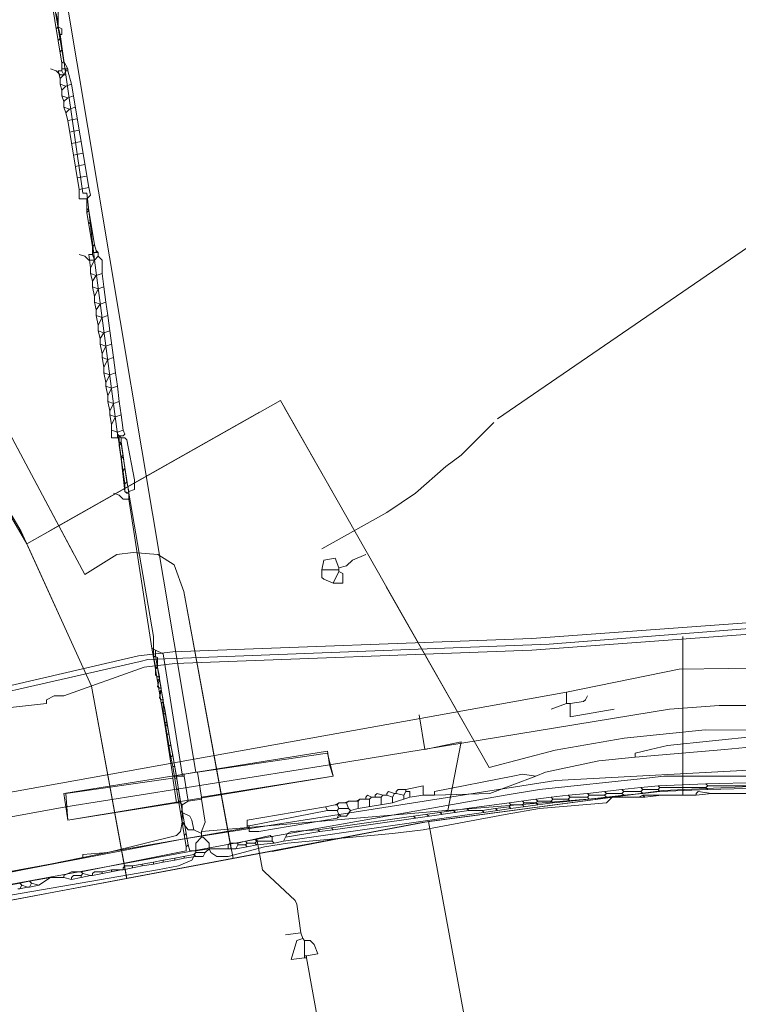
# Model space of a CAD drawing. Header units: metres. Extents: x 92810 to 93633, y 464687 to 465459.
# Tile 104 of 256: x 92838 to 92865, y 465049 to 465086. Entities that reach past the tile are written whole.
import ezdxf

# ---------------------------------------------------------------- set-up
doc = ezdxf.new("R2010")
doc.units = ezdxf.units.M
for name, color, linetype, lineweight, transparency in [('B-OI-KL-DATA_KPN-G', 90, 'SI_B_DATA_KPN', 18, 0.4), ('B-OI-KL-DATA_LIANDER-G', 90, 'SI_B_DATA_LIANDER', 18, 0.4), ('B-OI-KL-DATA_ZIGGO BV-G', 90, 'SI_B_DATA_ZIGGO', 18, 0.4), ('B-OI-KL-ET_HS_LIANDER-G', 10, 'SI_B_ET_HS_LIANDON', 18, 0.4), ('B-OI-KL-ET_LS_LIANDER-G', 190, 'SI_B_ET_LS_LIANDER', 18, 0.4), ('B-OI-KL-ET_MS_LIANDER-G', 130, 'SI_B_ET_MS_LIANDER', 18, 0.4), ('B-OI-KL-GAS_HD_LIANDER-G', 30, 'SI_B_GAS_HD_LIANDER', 18, 0.4), ('B-OI-KL-GAS_LD_LIANDER-G', 30, 'SI_B_GAS_LD_LIANDER', 18, 0.4), ('B-WE-KL-WATER-G', 170, 'KL-WATER-N', 18, 0.4)]:
    doc.layers.add(name, color=color, linetype=linetype, lineweight=lineweight, transparency=transparency)
doc.styles.get("Standard").update_dxf_attribs({"font": 'isocp.shx'})
doc.linetypes.add('KL-WATER-N', pattern='A,7,-0.5,[168,NLCS.SHX,S=0.75,R=0,X=0.75,Y=0],-2', length=9.5)
doc.linetypes.add('SI_B_DATA_KPN', pattern='A,5,-2,["KPN",Standard,S=1.5,R=0,X=-0.51,Y=-0.75],-8', length=15)
doc.linetypes.add('SI_B_DATA_LIANDER', pattern='A,5,-2,["LI-DATA",Standard,S=1.5,R=0,X=-0.51,Y=-0.75],-11', length=18)
doc.linetypes.add('SI_B_DATA_ZIGGO', pattern='A,5,-2,["ZIGGO",Standard,S=1.5,R=0,X=-0.51,Y=-0.75],-9', length=16)
doc.linetypes.add('SI_B_ET_HS_LIANDON', pattern='A,5,-2,["LI-HS",Standard,S=1.5,R=0,X=-0.51,Y=-0.75],-10', length=17)
doc.linetypes.add('SI_B_ET_LS_LIANDER', pattern='A,5,-2,["LI-LS",Standard,S=1.5,R=0,X=-0.51,Y=-0.75],-10', length=17)
doc.linetypes.add('SI_B_ET_MS_LIANDER', pattern='A,5,-2,["LI-MS",Standard,S=1.5,R=0,X=-0.51,Y=-0.75],-10', length=17)
doc.linetypes.add('SI_B_GAS_HD_LIANDER', pattern='A,5,-2,["LI-G-HD",Standard,S=1.5,R=0,X=-0.51,Y=-0.75],-11', length=18)
doc.linetypes.add('SI_B_GAS_LD_LIANDER', pattern='A,5,-2,["LI-G-LD",Standard,S=1.5,R=0,X=-0.51,Y=-0.75],-11', length=18)

msp = doc.modelspace()

# ---------------------------------------------------------------- linework, layer by layer
at = {"layer": 'B-OI-KL-DATA_KPN-G'}
for p, q in [((92852.036, 465056.75), (92850.75, 465056.536)), ((92852.679, 465056.964), (92852.036, 465056.75)), ((92846.607, 465056.107), (92846.607, 465055.821))]:
    msp.add_line(p, q, dxfattribs=at)
at = {"layer": 'B-OI-KL-DATA_KPN-G', "flags": 128}
for points in [[(92869.179, 465058.964), (92865.679, 465059.25), (92862.321, 465058.893), (92861.679, 465058.75), (92861.107, 465058.607), (92861.107, 465058.464)], [(92869.179, 465058.964), (92869.107, 465058.821), (92865.25, 465058.821), (92864.464, 465058.75), (92861.107, 465058.464)], [(92861.107, 465058.464), (92859.75, 465058.321), (92857.75, 465057.893), (92857.393, 465057.75)], [(92857.393, 465057.75), (92856.893, 465057.821), (92856.536, 465057.75), (92853.607, 465057.179), (92853.607, 465057.036)], [(92857.393, 465057.75), (92855.679, 465057.107), (92853.607, 465057.036)], [(92851.679, 465057.036), (92851.464, 465057.107), (92851.393, 465057.036), (92851.393, 465056.964)], [(92852.107, 465057.107), (92851.893, 465057.179), (92851.821, 465057.107), (92851.821, 465057.036)], [(92852.107, 465057.107), (92852.036, 465056.964)], [(92852.107, 465057.107), (92852.179, 465057.107)], [(92852.536, 465057.25), (92852.25, 465057.25), (92852.179, 465057.179), (92852.179, 465057.107)], [(92852.179, 465057.107), (92852.464, 465057.036)], [(92852.536, 465057.179), (92852.464, 465057.036)], [(92852.536, 465057.25), (92853.179, 465057.393), (92853.179, 465057.036)], [(92852.536, 465057.25), (92852.536, 465057.179)], [(92852.536, 465057.179), (92852.679, 465057.179), (92852.679, 465056.964)], [(92849.893, 465056.679), (92849.536, 465056.607)], [(92850.036, 465056.75), (92849.893, 465056.679)], [(92849.893, 465056.679), (92849.964, 465056.679)], [(92850.036, 465056.75), (92849.964, 465056.679)], [(92849.964, 465056.679), (92850.036, 465056.536)], [(92850.036, 465056.75), (92850.321, 465056.75)], [(92850.393, 465056.821), (92850.25, 465056.75)], [(92850.393, 465056.821), (92850.321, 465056.75)], [(92850.321, 465056.75), (92850.393, 465056.536)], [(92850.393, 465056.821), (92850.75, 465056.821)], [(92850.821, 465056.893), (92850.679, 465056.821)], [(92850.821, 465056.893), (92850.75, 465056.821)], [(92850.75, 465056.821), (92850.75, 465056.536)], [(92850.821, 465056.893), (92851.179, 465056.893)], [(92851.25, 465056.964), (92851.107, 465057.036), (92851.036, 465056.964), (92851.036, 465056.893)], [(92851.25, 465056.964), (92851.179, 465056.893)], [(92851.179, 465056.893), (92851.179, 465056.607)], [(92851.25, 465056.964), (92851.607, 465056.964)], [(92851.679, 465057.036), (92851.607, 465056.964)], [(92851.607, 465056.964), (92851.607, 465056.679)], [(92851.679, 465057.036), (92851.821, 465057.036)], [(92851.821, 465057.036), (92852.036, 465056.964)], [(92852.036, 465056.964), (92852.036, 465056.75)], [(92852.464, 465057.036), (92852.464, 465056.893)], [(92853.179, 465057.036), (92852.679, 465056.964)], [(92853.179, 465057.036), (92853.607, 465057.036)], [(92849.536, 465056.607), (92846.607, 465056.107)], [(92849.607, 465056.464), (92846.679, 465055.893)], [(92849.536, 465056.607), (92849.607, 465056.464)], [(92849.607, 465056.464), (92849.964, 465056.464)], [(92850.036, 465056.536), (92849.964, 465056.464)], [(92849.964, 465056.464), (92850.036, 465056.321)], [(92850.036, 465056.321), (92849.964, 465056.179)], [(92850.036, 465056.536), (92850.393, 465056.536)], [(92850.036, 465056.321), (92850.107, 465056.25)], [(92850.464, 465056.464), (92850.321, 465056.25), (92850.107, 465056.25)], [(92850.393, 465056.536), (92850.464, 465056.464)], [(92850.75, 465056.536), (92850.464, 465056.464)], [(92849.964, 465056.179), (92847.036, 465055.679), (92846.679, 465055.679), (92846.679, 465055.893)], [(92850.107, 465056.25), (92849.964, 465056.179)], [(92846.607, 465055.821), (92841.679, 465054.964), (92836.107, 465053.821), (92832.393, 465053.036)], [(92846.607, 465055.893), (92846.679, 465055.893)], [(92846.607, 465055.821), (92846.679, 465055.821)]]:
    msp.add_lwpolyline(points, dxfattribs=at)
at = {"layer": 'B-OI-KL-DATA_LIANDER-G', "flags": 128}
msp.add_lwpolyline([(92912.75, 465137.964), (92912.607, 465137.964), (92901.536, 465118.75), (92901.393, 465117.964), (92901.464, 465117.464), (92906.75, 465102.536), (92906.893, 465101.536), (92906.893, 465100.821), (92900.679, 465087.25), (92900.679, 465086.464), (92900.607, 465086.321), (92898.536, 465082.036), (92898.393, 465081.893), (92898.107, 465081.679), (92898.036, 465081.536), (92897.893, 465080.679), (92893.393, 465071.679), (92893.393, 465071.036), (92893.321, 465070.893), (92890.107, 465063.893), (92889.821, 465063.393), (92889.464, 465062.893), (92888.75, 465062.679), (92886.321, 465062.679), (92883.679, 465062.821), (92873.536, 465063.393), (92868.179, 465063.464), (92866.964, 465063.393), (92857.893, 465062.679), (92842.893, 465062.107), (92842.607, 465062.036), (92833.179, 465059.893), (92830.964, 465059.536)], dxfattribs=at)
at = {"layer": 'B-OI-KL-DATA_ZIGGO BV-G', "flags": 128}
for points in [[(92827.07, 465085.792), (92838.361, 465066.434), (92847.847, 465071.794)], [(92827.071, 465085.793), (92838.153, 465066.889), (92840.786, 465061.116), (92842.103, 465053.922), (92853.148, 465056.02), (92862.155, 465057.22)], [(92827.318, 465085.372), (92829.519, 465085.936), (92839.56, 465067.111)], [(92831.868, 465081.532), (92840.103, 465066.091)], [(92839.56, 465067.111), (92847.847, 465071.794), (92855.652, 465058.071), (92858.113, 465058.716)], [(92847.989, 465071.545), (92849.966, 465068.064)], [(92839.234, 465066.927), (92847.07, 465071.353)], [(92838.361, 465066.434), (92838.091, 465066.995)], [(92838.361, 465066.434), (92839.56, 465067.111)], [(92839.56, 465067.111), (92840.534, 465065.281), (92841.73, 465066.038), (92842.344, 465066.115), (92843.263, 465066.038), (92843.876, 465065.654)], [(92842.096, 465053.962), (92840.786, 465061.116), (92838.361, 465066.434)], [(92846.063, 465054.734), (92844.238, 465064.65), (92843.876, 465065.654)], [(92854.772, 465059.603), (92851.802, 465064.831)], [(92844.238, 465064.65), (92846, 465055.021)], [(92841.953, 465054.741), (92840.786, 465061.116)], [(92860.691, 465059.172), (92863.727, 465059.477), (92868.201, 465059.457), (92869.834, 465059.352), (92869.753, 465057.664), (92870.86, 465057.885)], [(92858.113, 465058.716), (92860.691, 465059.172)], [(92853.388, 465056.052), (92862.155, 465057.22), (92867, 465057.442)], [(92853.148, 465056.02), (92827.179, 465051.114), (92815.782, 465049.002)], [(92846.077, 465054.67), (92853.388, 465056.052)], [(92847.541, 465054.935), (92853.148, 465056.02)], [(92849.385, 465030.784), (92857.745, 465032.319), (92853.388, 465056.052)], [(92846.077, 465054.67), (92842.103, 465053.922)], [(92846.063, 465054.734), (92846.077, 465054.67)], [(92842.103, 465053.922), (92815.781, 465049.003)], [(92842.103, 465053.922), (92842.096, 465053.962)]]:
    msp.add_lwpolyline(points, dxfattribs=at)
at = {"layer": 'B-OI-KL-ET_HS_LIANDER-G', "flags": 128}
for points in [[(92893.393, 465071.607), (92890.179, 465064.607), (92889.393, 465063.107), (92888.607, 465062.893), (92870.321, 465063.75), (92869.036, 465063.75), (92857.25, 465062.893), (92843.821, 465062.393), (92842.536, 465062.25), (92834.536, 465060.393), (92833.036, 465060.107), (92810.321, 465055.893)], [(92893.607, 465071.536), (92889.821, 465062.893), (92889.464, 465062.536), (92888.179, 465062.393), (92870.179, 465063.321), (92868.964, 465063.321), (92857.25, 465062.464), (92843.893, 465061.964), (92842.75, 465061.821), (92839.75, 465060.75), (92839.393, 465060.75), (92839.107, 465060.607), (92839.107, 465060.464), (92837.179, 465060.25), (92830.964, 465058.821), (92830.107, 465058.679), (92828.464, 465058.464), (92819.964, 465056.75), (92810.679, 465055.393)], [(92849.679, 465058.179), (92862.393, 465060.25), (92864.25, 465060.393), (92868.821, 465060.393), (92872.393, 465060.25), (92878.107, 465059.679), (92879.464, 465059.464), (92888.75, 465057.679), (92890.25, 465057.321), (92896.75, 465055.821), (92898.25, 465055.393), (92902.536, 465053.964)], [(92849.679, 465058.179), (92849.607, 465058.679), (92839.75, 465057.107)], [(92849.679, 465058.179), (92849.821, 465057.75), (92839.893, 465056.107), (92839.75, 465057.107)], [(92849.679, 465058.179), (92839.821, 465056.607)], [(92839.821, 465056.607), (92813.607, 465051.821)]]:
    msp.add_lwpolyline(points, dxfattribs=at)
at = {"layer": 'B-OI-KL-ET_LS_LIANDER-G'}
for p, q in [((92838.964, 465092.036), (92844.679, 465057.893)), ((92839.464, 465086.25), (92839.536, 465085.893)), ((92839.536, 465086.321), (92839.536, 465085.75)), ((92839.536, 465085.75), (92839.679, 465085.679)), ((92839.536, 465085.75), (92839.607, 465085.464)), ((92839.679, 465085.464), (92839.607, 465085.464)), ((92839.607, 465085.464), (92839.821, 465083.964)), ((92839.679, 465085.679), (92839.679, 465085.464)), ((92877.107, 465085.607), (92855.964, 465071.107)), ((92839.464, 465084.107), (92839.25, 465084.179)), ((92839.607, 465083.964), (92839.464, 465084.107)), ((92839.821, 465083.964), (92839.607, 465083.964)), ((92839.821, 465083.964), (92840.464, 465079.536)), ((92840.464, 465079.536), (92840.607, 465079.536)), ((92840.607, 465079.536), (92840.893, 465077.036)), ((92840.536, 465077.179), (92840.321, 465077.25)), ((92840.679, 465077.036), (92840.536, 465077.179)), ((92840.893, 465077.036), (92840.679, 465077.036)), ((92840.893, 465077.036), (92841.75, 465070.536)), ((92855.821, 465070.964), (92854.607, 465069.75)), ((92841.75, 465070.536), (92841.893, 465070.393)), ((92841.75, 465070.536), (92841.821, 465070.179)), ((92841.893, 465070.393), (92842.036, 465070.393)), ((92841.893, 465070.393), (92841.893, 465070.25)), ((92842.036, 465070.393), (92842.107, 465070.321)), ((92842.107, 465070.321), (92842.393, 465068.821)), ((92841.893, 465070.25), (92841.821, 465070.179)), ((92841.821, 465070.179), (92842.036, 465068.679)), ((92841.893, 465070.25), (92842.107, 465068.75)), ((92841.964, 465069.75), (92841.893, 465069.679)), ((92854.607, 465069.75), (92854.036, 465069.321)), ((92842.036, 465069.25), (92841.964, 465069.179)), ((92854.036, 465069.321), (92852.893, 465068.321)), ((92842.393, 465068.821), (92842.393, 465068.464)), ((92842.107, 465068.75), (92842.036, 465068.679)), ((92842.036, 465068.679), (92842.036, 465068.393)), ((92842.107, 465068.75), (92842.179, 465068.393)), ((92842.393, 465068.464), (92842.179, 465068.393)), ((92841.821, 465068.25), (92841.607, 465068.321)), ((92841.964, 465068.107), (92841.821, 465068.25)), ((92842.179, 465068.107), (92841.964, 465068.107)), ((92842.036, 465068.393), (92842.107, 465068.321)), ((92842.107, 465068.321), (92842.179, 465068.321)), ((92842.179, 465068.393), (92842.179, 465068.107)), ((92842.179, 465068.107), (92843.036, 465062.536)), ((92852.893, 465068.321), (92851.821, 465067.607)), ((92851.821, 465067.607), (92849.393, 465066.25)), ((92849.893, 465065.893), (92849.464, 465065.821)), ((92850.036, 465065.536), (92849.893, 465065.893)), ((92851.036, 465066.036), (92850.536, 465065.821)), ((92849.464, 465065.821), (92849.393, 465065.464)), ((92850.321, 465065.607), (92850.036, 465065.536)), ((92850.036, 465065.536), (92850.036, 465065.393)), ((92850.536, 465065.821), (92850.321, 465065.607)), ((92849.393, 465065.464), (92850.036, 465065.464)), ((92849.393, 465065.464), (92849.393, 465065.179)), ((92849.393, 465065.179), (92849.464, 465065.107)), ((92850.036, 465065.393), (92849.821, 465064.964)), ((92850.036, 465065.393), (92850.179, 465065.321)), ((92850.179, 465065.321), (92850.179, 465064.964)), ((92849.464, 465065.107), (92849.821, 465064.964)), ((92850.179, 465064.964), (92849.821, 465064.964)), ((92862.893, 465057.036), (92862.893, 465062.964)), ((92843.036, 465062.536), (92843.179, 465062.464)), ((92843.036, 465062.536), (92843.107, 465062.179)), ((92843.179, 465062.25), (92843.107, 465062.179)), ((92843.179, 465062.464), (92843.464, 465062.321)), ((92843.179, 465062.464), (92843.179, 465062.25)), ((92843.179, 465062.25), (92843.607, 465059.679)), ((92843.464, 465062.321), (92844.179, 465057.821)), ((92843.107, 465062.179), (92843.536, 465059.607)), ((92843.25, 465061.821), (92843.179, 465061.75)), ((92843.321, 465061.393), (92843.25, 465061.321)), ((92843.393, 465060.964), (92843.321, 465060.893)), ((92843.464, 465060.536), (92843.393, 465060.464)), ((92843.536, 465060.107), (92843.464, 465060.036)), ((92853.25, 465058.75), (92853.036, 465060.036)), ((92843.607, 465059.679), (92843.536, 465059.607)), ((92843.607, 465059.679), (92843.964, 465057.75)), ((92843.536, 465059.607), (92843.821, 465057.75)), ((92854.607, 465059.036), (92853.25, 465058.75)), ((92854.107, 465056.464), (92854.607, 465059.036)), ((92844.75, 465057.893), (92849.607, 465058.607)), ((92849.607, 465058.607), (92849.821, 465057.75)), ((92844.179, 465057.821), (92844.25, 465057.821)), ((92844.179, 465057.821), (92844.179, 465057.75)), ((92844.679, 465057.893), (92844.25, 465057.821)), ((92844.25, 465057.821), (92844.25, 465057.75)), ((92844.679, 465057.893), (92844.75, 465057.893)), ((92844.75, 465057.893), (92844.893, 465056.964)), ((92843.821, 465057.679), (92839.821, 465057.107)), ((92843.821, 465057.75), (92844.25, 465057.75)), ((92843.821, 465057.75), (92843.821, 465057.679)), ((92843.821, 465057.679), (92843.964, 465056.75)), ((92843.964, 465057.75), (92844.107, 465056.75)), ((92844.25, 465057.75), (92844.393, 465056.821)), ((92849.821, 465057.75), (92844.893, 465056.964)), ((92839.821, 465057.107), (92839.893, 465056.107)), ((92863.464, 465057.179), (92863.393, 465057.107)), ((92863.393, 465057.107), (92863.393, 465057.036)), ((92863.964, 465057.107), (92863.393, 465057.036)), ((92863.964, 465057.107), (92863.464, 465057.179)), ((92863.964, 465057.107), (92865.393, 465057.107)), ((92839.893, 465056.107), (92843.964, 465056.75)), ((92843.964, 465056.75), (92844.107, 465056.75)), ((92844.107, 465056.75), (92844.179, 465056.679)), ((92844.393, 465056.821), (92844.179, 465056.679)), ((92844.179, 465056.679), (92844.179, 465056.036)), ((92844.893, 465056.893), (92844.393, 465056.821)), ((92844.893, 465056.964), (92844.893, 465056.893)), ((92844.893, 465056.893), (92845.036, 465056.036)), ((92860.25, 465056.964), (92854.107, 465056.464)), ((92860.036, 465056.75), (92857.536, 465056.536)), ((92860.25, 465056.964), (92860.036, 465056.75)), ((92860.25, 465056.964), (92861.464, 465056.964)), ((92861.393, 465057.036), (92861.25, 465056.964)), ((92861.393, 465057.036), (92863.393, 465057.036)), ((92861.393, 465057.036), (92861.464, 465056.964)), ((92862.107, 465057.036), (92861.464, 465056.964)), ((92844.179, 465056.393), (92844.464, 465056.25)), ((92854.036, 465056.464), (92844.893, 465055.679)), ((92856.25, 465056.321), (92853.179, 465055.75)), ((92854.036, 465056.464), (92854.107, 465056.464)), ((92857.536, 465056.536), (92856.25, 465056.321)), ((92844.179, 465056.036), (92844.107, 465055.679)), ((92844.179, 465056.036), (92844.393, 465055.75)), ((92844.464, 465056.25), (92844.536, 465056.107)), ((92844.536, 465056.107), (92844.607, 465055.75)), ((92845.036, 465056.036), (92844.893, 465055.679)), ((92844.107, 465055.679), (92843.964, 465055.536)), ((92844.393, 465055.75), (92844.607, 465055.75)), ((92844.607, 465055.75), (92844.893, 465055.607)), ((92844.893, 465055.679), (92844.893, 465055.464)), ((92852.036, 465055.607), (92848.107, 465055.25)), ((92853.179, 465055.75), (92852.036, 465055.607)), ((92843.964, 465055.536), (92841.393, 465054.893)), ((92844.893, 465055.464), (92844.679, 465055.25)), ((92844.679, 465055.25), (92844.679, 465054.893)), ((92844.964, 465055.464), (92844.893, 465055.464)), ((92845.179, 465055.25), (92844.964, 465055.464)), ((92845.179, 465055.036), (92845.179, 465055.25)), ((92848.107, 465055.25), (92847.25, 465055.107)), ((92841.393, 465054.893), (92840.464, 465054.821)), ((92844.679, 465054.893), (92844.536, 465054.607)), ((92845.25, 465054.893), (92845.179, 465055.036)), ((92845.464, 465054.75), (92845.25, 465054.893)), ((92847.25, 465055.107), (92845.893, 465054.75)), ((92840.464, 465054.679), (92837.321, 465054.107)), ((92840.464, 465054.821), (92840.464, 465054.679)), ((92844.536, 465054.607), (92844.036, 465054.393)), ((92845.893, 465054.75), (92845.464, 465054.75)), ((92843.25, 465054.25), (92837.464, 465053.25)), ((92844.036, 465054.393), (92843.25, 465054.25))]:
    msp.add_line(p, q, dxfattribs=at)
at = {"layer": 'B-OI-KL-ET_MS_LIANDER-G'}
for p, q in [((92838.036, 465094.25), (92839.679, 465084.393)), ((92839.107, 465088.321), (92839.75, 465084.464)), ((92839.679, 465084.393), (92839.679, 465084.107)), ((92840.036, 465083.607), (92840.679, 465079.75)), ((92839.893, 465082.25), (92840.321, 465079.679)), ((92840.607, 465079.321), (92840.607, 465078.821)), ((92840.607, 465078.821), (92840.821, 465077.536)), ((92840.679, 465078.893), (92840.893, 465077.607)), ((92840.821, 465077.536), (92840.821, 465077.25)), ((92841.464, 465074.393), (92841.607, 465073.393)), ((92841.75, 465070.607), (92841.75, 465070.393)), ((92841.821, 465070.464), (92841.821, 465070.107)), ((92843.464, 465060.607), (92843.464, 465060.179)), ((92843.464, 465060.179), (92843.75, 465058.464)), ((92843.536, 465060.179), (92843.75, 465058.893)), ((92843.821, 465058.536), (92844.107, 465056.821)), ((92843.821, 465058.107), (92844.321, 465055.107)), ((92869.607, 465057.607), (92863.75, 465057.464)), ((92860.607, 465057.25), (92859.321, 465057.107)), ((92869.679, 465057.393), (92863.821, 465057.25)), ((92857.393, 465056.893), (92856.393, 465056.75)), ((92857.464, 465056.679), (92856.464, 465056.536)), ((92844.179, 465056.464), (92844.393, 465055.179)), ((92855.964, 465056.464), (92847.964, 465055.321)), ((92854.321, 465056.464), (92852.821, 465056.25)), ((92854.893, 465056.464), (92852.893, 465056.179)), ((92844.607, 465054.821), (92843.893, 465054.679)), ((92841.893, 465054.25), (92840.821, 465054.036)), ((92842.679, 465054.393), (92841.964, 465054.25))]:
    msp.add_line(p, q, dxfattribs=at)
at = {"layer": 'B-OI-KL-ET_MS_LIANDER-G', "flags": 128}
for points in [[(92839.536, 465085.75), (92839.464, 465085.679)], [(92839.607, 465085.321), (92839.536, 465085.25)], [(92839.679, 465084.893), (92839.607, 465084.821)], [(92839.75, 465084.464), (92839.679, 465084.393)], [(92839.75, 465084.464), (92839.893, 465084.179)], [(92839.679, 465084.107), (92839.536, 465084.107), (92839.607, 465083.821)], [(92839.75, 465083.964), (92839.607, 465083.821)], [(92839.679, 465084.179), (92839.893, 465084.179)], [(92839.679, 465084.107), (92839.75, 465083.964)], [(92839.821, 465084.107), (92839.75, 465083.964)], [(92839.821, 465084.179), (92839.821, 465084.107)], [(92839.821, 465084.107), (92839.893, 465084.107)], [(92839.893, 465084.179), (92839.893, 465084.107)], [(92839.893, 465084.107), (92840.036, 465083.607)], [(92839.607, 465083.821), (92839.607, 465083.607)], [(92839.607, 465083.607), (92839.821, 465083.536)], [(92839.607, 465083.607), (92839.679, 465083.393)], [(92839.821, 465083.536), (92839.679, 465083.393)], [(92840.036, 465083.607), (92839.821, 465083.536)], [(92839.679, 465083.393), (92839.679, 465083.179)], [(92839.679, 465083.179), (92839.893, 465083.107)], [(92839.679, 465083.179), (92839.75, 465082.964)], [(92840.107, 465083.179), (92839.893, 465083.107)], [(92839.893, 465083.107), (92839.75, 465082.964)], [(92839.75, 465082.964), (92839.75, 465082.75)], [(92839.75, 465082.75), (92839.964, 465082.679)], [(92839.75, 465082.75), (92839.821, 465082.536)], [(92839.964, 465082.679), (92839.821, 465082.536)], [(92839.821, 465082.536), (92839.893, 465082.25)], [(92840.179, 465082.75), (92839.964, 465082.679)], [(92840.25, 465082.321), (92839.893, 465082.25)], [(92840.321, 465081.893), (92839.964, 465081.821)], [(92840.393, 465081.464), (92840.036, 465081.393)], [(92840.464, 465081.036), (92840.107, 465080.964)], [(92840.536, 465080.607), (92840.179, 465080.536)], [(92840.607, 465080.179), (92840.25, 465080.107)], [(92840.679, 465079.75), (92840.321, 465079.679)], [(92840.321, 465079.679), (92840.321, 465079.321), (92840.607, 465079.321)], [(92840.679, 465079.75), (92840.75, 465079.464), (92840.607, 465079.321)], [(92840.607, 465078.964), (92840.679, 465078.893)], [(92840.679, 465078.893), (92840.607, 465078.821)], [(92840.75, 465078.464), (92840.679, 465078.393)], [(92840.821, 465078.036), (92840.75, 465077.964)], [(92840.893, 465077.607), (92840.821, 465077.536)], [(92840.821, 465077.321), (92841.036, 465077.321)], [(92840.893, 465077.607), (92840.964, 465077.393)], [(92840.964, 465077.393), (92840.964, 465077.321)], [(92840.964, 465077.393), (92841.036, 465077.321)], [(92841.036, 465077.321), (92841.036, 465077.179)], [(92840.821, 465077.25), (92840.679, 465077.25), (92840.75, 465076.75)], [(92840.893, 465077.036), (92840.75, 465076.75)], [(92840.821, 465077.25), (92840.893, 465077.036)], [(92841.036, 465077.179), (92840.893, 465077.036)], [(92841.036, 465077.179), (92841.179, 465077.036), (92841.179, 465076.536)], [(92840.75, 465076.75), (92840.75, 465076.536)], [(92840.75, 465076.536), (92840.964, 465076.464)], [(92840.75, 465076.536), (92840.821, 465076.25)], [(92840.964, 465076.464), (92840.821, 465076.25)], [(92840.821, 465076.25), (92840.821, 465076.036)], [(92841.179, 465076.536), (92840.964, 465076.464)], [(92841.179, 465076.536), (92841.25, 465076.036)], [(92840.821, 465076.036), (92841.036, 465075.964)], [(92840.821, 465076.036), (92840.893, 465075.679)], [(92841.036, 465075.964), (92840.893, 465075.679)], [(92841.25, 465076.036), (92841.036, 465075.964)], [(92841.25, 465076.036), (92841.321, 465075.464)], [(92840.893, 465075.679), (92840.893, 465075.464)], [(92840.893, 465075.464), (92841.107, 465075.393)], [(92840.893, 465075.464), (92840.964, 465075.179)], [(92841.321, 465075.464), (92841.107, 465075.393)], [(92841.321, 465075.464), (92841.393, 465074.964)], [(92841.107, 465075.393), (92840.964, 465075.179)], [(92840.964, 465075.179), (92840.964, 465074.964)], [(92840.964, 465074.964), (92841.179, 465074.893)], [(92840.964, 465074.964), (92841.036, 465074.607)], [(92841.179, 465074.893), (92841.036, 465074.607)], [(92841.393, 465074.964), (92841.179, 465074.893)], [(92841.393, 465074.964), (92841.464, 465074.393)], [(92841.036, 465074.607), (92841.036, 465074.393)], [(92841.036, 465074.393), (92841.25, 465074.321)], [(92841.036, 465074.393), (92841.107, 465074.107)], [(92841.464, 465074.393), (92841.25, 465074.321)], [(92841.25, 465074.321), (92841.107, 465074.107)], [(92841.107, 465074.107), (92841.107, 465073.893)], [(92841.107, 465073.893), (92841.321, 465073.821)], [(92841.107, 465073.893), (92841.179, 465073.536)], [(92841.321, 465073.821), (92841.179, 465073.536)], [(92841.536, 465073.893), (92841.321, 465073.821)], [(92841.179, 465073.536), (92841.179, 465073.393)], [(92841.179, 465073.393), (92841.393, 465073.321)], [(92841.179, 465073.393), (92841.25, 465073.036)], [(92841.393, 465073.321), (92841.25, 465073.036)], [(92841.607, 465073.393), (92841.393, 465073.321)], [(92841.607, 465073.393), (92841.679, 465072.821)], [(92841.25, 465073.036), (92841.25, 465072.821)], [(92841.25, 465072.821), (92841.464, 465072.75)], [(92841.25, 465072.821), (92841.321, 465072.464)], [(92841.464, 465072.75), (92841.321, 465072.464)], [(92841.679, 465072.821), (92841.464, 465072.75)], [(92841.679, 465072.821), (92841.75, 465072.321)], [(92841.321, 465072.464), (92841.321, 465072.321)], [(92841.321, 465072.321), (92841.536, 465072.25)], [(92841.321, 465072.321), (92841.393, 465071.964)], [(92841.536, 465072.25), (92841.393, 465071.964)], [(92841.75, 465072.321), (92841.536, 465072.25)], [(92841.75, 465072.321), (92841.821, 465071.75)], [(92841.393, 465071.964), (92841.393, 465071.75)], [(92841.393, 465071.75), (92841.607, 465071.679)], [(92841.393, 465071.75), (92841.464, 465071.393)], [(92841.607, 465071.679), (92841.464, 465071.393)], [(92841.464, 465071.393), (92841.464, 465071.25)], [(92841.821, 465071.75), (92841.607, 465071.679)], [(92841.821, 465071.75), (92841.893, 465071.25)], [(92841.464, 465071.25), (92841.679, 465071.179)], [(92841.464, 465071.25), (92841.536, 465070.893)], [(92841.679, 465071.179), (92841.536, 465070.893)], [(92841.893, 465071.25), (92841.679, 465071.179)], [(92841.893, 465071.25), (92841.964, 465070.679)], [(92841.536, 465070.893), (92841.536, 465070.393), (92841.821, 465070.393)], [(92841.536, 465070.679), (92841.75, 465070.607)], [(92841.964, 465070.679), (92841.75, 465070.607)], [(92841.964, 465070.679), (92842.036, 465070.536), (92841.964, 465070.464)], [(92841.75, 465070.464), (92841.964, 465070.464)], [(92841.821, 465070.25), (92841.893, 465070.179)], [(92841.893, 465070.179), (92841.821, 465070.107)], [(92841.821, 465070.107), (92841.893, 465069.607)], [(92841.893, 465070.179), (92841.964, 465069.679)], [(92841.964, 465069.679), (92841.893, 465069.607)], [(92841.893, 465069.607), (92842.036, 465068.393), (92842.179, 465068.321)], [(92841.964, 465069.679), (92842.179, 465068.321)], [(92842.179, 465068.321), (92843.107, 465062.964), (92843.107, 465062.25)], [(92843.107, 465062.25), (92843.25, 465062.179), (92843.25, 465061.821)], [(92843.107, 465062.25), (92843.179, 465061.821)], [(92843.179, 465061.821), (92843.25, 465061.821)], [(92843.179, 465061.821), (92843.179, 465061.536), (92843.25, 465061.464), (92843.321, 465061.464)], [(92843.25, 465061.821), (92843.321, 465061.464)], [(92843.321, 465061.464), (92843.321, 465061.393)], [(92843.321, 465061.393), (92843.25, 465061.107), (92843.321, 465061.036), (92843.393, 465061.036)], [(92843.321, 465061.393), (92843.393, 465061.036)], [(92843.393, 465060.964), (92843.321, 465060.679), (92843.393, 465060.607), (92843.464, 465060.607)], [(92843.393, 465061.036), (92843.393, 465060.964)], [(92843.393, 465060.964), (92843.464, 465060.607)], [(92843.464, 465060.536), (92843.536, 465060.179)], [(92843.464, 465060.179), (92843.536, 465060.179)], [(92843.536, 465059.75), (92843.607, 465059.75)], [(92843.607, 465059.321), (92843.679, 465059.321)], [(92843.679, 465058.893), (92843.75, 465058.893)], [(92843.75, 465058.893), (92843.821, 465058.536)], [(92843.821, 465058.536), (92843.75, 465058.464)], [(92843.75, 465058.464), (92843.821, 465058.107)], [(92843.821, 465058.107), (92843.893, 465058.107)], [(92843.893, 465057.679), (92843.964, 465057.679)], [(92863.75, 465057.464), (92861.964, 465057.393)], [(92863.75, 465057.464), (92863.821, 465057.393)], [(92843.964, 465057.25), (92844.036, 465057.25)], [(92859.321, 465057.107), (92858.607, 465057.036)], [(92859.321, 465057.107), (92859.393, 465057.036)], [(92859.964, 465057.179), (92860.036, 465057.107)], [(92860.036, 465057.107), (92859.964, 465057.036)], [(92860.036, 465057.107), (92860.607, 465057.107)], [(92861.321, 465057.321), (92860.607, 465057.25)], [(92860.607, 465057.25), (92860.679, 465057.179)], [(92860.679, 465057.179), (92860.607, 465057.107)], [(92860.607, 465057.107), (92860.679, 465057.036)], [(92860.679, 465057.179), (92861.321, 465057.179)], [(92861.393, 465057.107), (92860.679, 465057.036)], [(92861.964, 465057.393), (92861.321, 465057.321)], [(92861.321, 465057.321), (92861.393, 465057.25)], [(92861.393, 465057.25), (92861.321, 465057.179)], [(92861.321, 465057.179), (92861.393, 465057.107)], [(92861.393, 465057.25), (92861.964, 465057.25)], [(92862.036, 465057.179), (92861.393, 465057.107)], [(92861.964, 465057.393), (92862.036, 465057.321)], [(92862.036, 465057.321), (92861.964, 465057.25)], [(92861.964, 465057.25), (92862.036, 465057.179)], [(92862.036, 465057.321), (92863.75, 465057.321)], [(92863.821, 465057.25), (92862.036, 465057.179)], [(92863.821, 465057.393), (92863.75, 465057.321)], [(92863.75, 465057.321), (92863.821, 465057.25)], [(92863.821, 465057.393), (92866.679, 465057.393)], [(92844.036, 465056.821), (92844.107, 465056.821)], [(92844.107, 465056.821), (92844.179, 465056.464)], [(92856.393, 465056.75), (92854.821, 465056.536)], [(92856.393, 465056.75), (92856.464, 465056.679)], [(92856.464, 465056.679), (92856.393, 465056.607)], [(92856.464, 465056.679), (92856.893, 465056.679)], [(92856.893, 465056.821), (92856.964, 465056.75)], [(92856.964, 465056.75), (92856.893, 465056.679)], [(92856.893, 465056.679), (92856.964, 465056.607)], [(92856.964, 465056.75), (92857.393, 465056.75)], [(92857.964, 465056.964), (92857.393, 465056.893)], [(92857.393, 465056.893), (92857.464, 465056.821)], [(92857.464, 465056.821), (92857.393, 465056.75)], [(92857.393, 465056.75), (92857.464, 465056.679)], [(92857.464, 465056.821), (92857.964, 465056.821)], [(92858.036, 465056.75), (92857.464, 465056.679)], [(92858.607, 465057.036), (92857.964, 465056.964)], [(92857.964, 465056.964), (92858.036, 465056.893)], [(92858.036, 465056.893), (92857.964, 465056.821)], [(92857.964, 465056.821), (92858.036, 465056.75)], [(92858.036, 465056.893), (92858.607, 465056.893)], [(92858.679, 465056.821), (92858.036, 465056.75)], [(92858.607, 465057.036), (92858.679, 465056.964)], [(92858.679, 465056.964), (92858.607, 465056.893)], [(92858.607, 465056.893), (92858.679, 465056.821)], [(92858.679, 465056.964), (92859.321, 465056.964)], [(92859.393, 465056.893), (92858.679, 465056.821)], [(92859.393, 465057.036), (92859.321, 465056.964)], [(92859.321, 465056.964), (92859.393, 465056.893)], [(92859.393, 465057.036), (92859.964, 465057.036)], [(92860.036, 465056.964), (92859.393, 465056.893)], [(92859.964, 465057.036), (92860.036, 465056.964)], [(92860.679, 465057.036), (92860.036, 465056.964)], [(92844.179, 465056.464), (92844.107, 465056.393)], [(92853.321, 465056.321), (92853.393, 465056.25)], [(92853.821, 465056.393), (92853.893, 465056.321)], [(92854.821, 465056.536), (92854.321, 465056.464)], [(92854.321, 465056.464), (92854.393, 465056.393)], [(92854.821, 465056.536), (92854.893, 465056.464)], [(92854.893, 465056.464), (92855.393, 465056.464)], [(92855.893, 465056.536), (92855.393, 465056.464)], [(92855.393, 465056.464), (92855.464, 465056.393)], [(92856.393, 465056.607), (92855.893, 465056.536)], [(92855.893, 465056.536), (92855.964, 465056.464)], [(92856.464, 465056.536), (92855.964, 465056.464)], [(92856.393, 465056.607), (92856.464, 465056.536)], [(92844.25, 465056.036), (92844.179, 465055.964)], [(92852.821, 465056.25), (92849.75, 465055.821)], [(92852.893, 465056.179), (92849.821, 465055.75)], [(92852.821, 465056.25), (92852.893, 465056.179)], [(92844.321, 465055.607), (92844.25, 465055.536)], [(92849.25, 465055.75), (92848.25, 465055.679), (92848.107, 465055.607), (92848.036, 465055.464)], [(92849.321, 465055.679), (92848.036, 465055.464)], [(92849.75, 465055.821), (92849.25, 465055.75)], [(92849.25, 465055.75), (92849.321, 465055.679)], [(92849.821, 465055.75), (92849.321, 465055.679)], [(92849.75, 465055.821), (92849.821, 465055.75)], [(92846.25, 465055.25), (92845.964, 465055.25), (92845.893, 465055.179), (92845.893, 465055.036)], [(92846.536, 465055.321), (92846.25, 465055.25)], [(92846.25, 465055.25), (92846.25, 465055.179)], [(92846.893, 465055.393), (92846.536, 465055.321)], [(92846.536, 465055.321), (92846.607, 465055.25)], [(92846.607, 465055.25), (92846.536, 465055.179)], [(92846.607, 465055.25), (92846.893, 465055.25)], [(92846.893, 465055.393), (92847.464, 465055.536), (92847.536, 465055.464), (92847.536, 465055.321)], [(92846.893, 465055.393), (92846.964, 465055.321)], [(92846.964, 465055.321), (92846.893, 465055.25)], [(92846.893, 465055.25), (92846.964, 465055.179)], [(92846.964, 465055.321), (92847.536, 465055.321)], [(92847.607, 465055.25), (92846.964, 465055.179)], [(92847.536, 465055.321), (92847.607, 465055.25)], [(92847.964, 465055.321), (92847.607, 465055.25)], [(92848.036, 465055.464), (92847.964, 465055.321)], [(92844.321, 465055.107), (92844.321, 465054.964), (92840.393, 465054.179)], [(92844.393, 465055.179), (92844.321, 465055.107)], [(92844.393, 465055.179), (92844.464, 465054.964), (92844.679, 465054.964)], [(92844.679, 465054.893), (92844.607, 465054.821)], [(92845.179, 465055.036), (92844.679, 465054.964)], [(92844.679, 465054.964), (92844.679, 465054.893)], [(92844.679, 465054.893), (92845.036, 465054.893)], [(92845.036, 465054.893), (92844.964, 465054.75), (92844.679, 465054.75)], [(92845.179, 465055.036), (92845.036, 465054.893)], [(92845.179, 465055.036), (92846.179, 465055.036)], [(92846.25, 465055.179), (92846.179, 465055.036)], [(92846.607, 465055.107), (92846.179, 465055.036)], [(92846.25, 465055.179), (92846.536, 465055.179)], [(92846.536, 465055.179), (92846.607, 465055.107)], [(92846.964, 465055.179), (92846.607, 465055.107)], [(92842.679, 465054.464), (92842.321, 465054.393)], [(92843.107, 465054.536), (92842.679, 465054.464)], [(92842.679, 465054.464), (92842.679, 465054.393)], [(92843.107, 465054.464), (92842.679, 465054.393)], [(92843.464, 465054.607), (92843.107, 465054.536)], [(92843.107, 465054.536), (92843.107, 465054.464)], [(92843.464, 465054.536), (92843.107, 465054.464)], [(92843.893, 465054.679), (92843.464, 465054.607)], [(92843.464, 465054.607), (92843.464, 465054.536)], [(92843.893, 465054.607), (92843.464, 465054.536)], [(92843.893, 465054.679), (92843.893, 465054.607)], [(92844.25, 465054.679), (92843.893, 465054.607)], [(92844.25, 465054.75), (92844.25, 465054.679)], [(92844.679, 465054.75), (92844.25, 465054.679)], [(92844.607, 465054.821), (92844.679, 465054.75)], [(92840.393, 465054.179), (92840.036, 465054.179), (92839.75, 465054.036), (92839.75, 465053.964)], [(92840.393, 465054.179), (92840.464, 465054.107)], [(92840.464, 465054.107), (92840.393, 465054.036)], [(92840.464, 465054.107), (92840.75, 465054.036)], [(92841.179, 465054.179), (92840.893, 465054.179), (92840.821, 465054.107), (92840.821, 465054.036)], [(92841.536, 465054.25), (92841.179, 465054.179)], [(92841.179, 465054.179), (92841.179, 465054.107)], [(92841.536, 465054.25), (92841.964, 465054.25)], [(92841.536, 465054.25), (92841.536, 465054.179)], [(92842.321, 465054.393), (92842.036, 465054.393), (92841.964, 465054.321), (92841.964, 465054.25)], [(92842.321, 465054.393), (92842.321, 465054.321)], [(92838.107, 465053.75), (92837.321, 465053.607)], [(92838.464, 465053.821), (92838.107, 465053.75)], [(92838.107, 465053.75), (92838.179, 465053.679)], [(92839.25, 465053.964), (92838.464, 465053.821)], [(92838.464, 465053.821), (92838.536, 465053.75)], [(92838.536, 465053.75), (92838.464, 465053.607)], [(92838.536, 465053.75), (92838.821, 465053.679)], [(92839.25, 465053.964), (92838.821, 465053.679)], [(92839.25, 465053.964), (92839.75, 465053.964)], [(92839.75, 465053.964), (92840.036, 465053.893)], [(92840.393, 465054.036), (92840.107, 465054.036), (92840.036, 465053.964), (92840.036, 465053.893)], [(92840.393, 465053.964), (92840.036, 465053.893)], [(92840.393, 465054.036), (92840.393, 465053.964)], [(92840.75, 465054.036), (92840.393, 465053.964)], [(92840.75, 465054.036), (92840.821, 465054.036)], [(92838.036, 465053.536), (92838.107, 465053.536)], [(92838.179, 465053.679), (92838.107, 465053.536)], [(92838.393, 465053.607), (92838.107, 465053.536)], [(92838.179, 465053.679), (92838.393, 465053.607)], [(92838.393, 465053.607), (92838.464, 465053.607)], [(92838.821, 465053.679), (92838.464, 465053.607)]]:
    msp.add_lwpolyline(points, dxfattribs=at)
at = {"layer": 'B-OI-KL-GAS_HD_LIANDER-G', "flags": 128}
for points in [[(92858.536, 465060.893), (92862.75, 465061.75), (92868.321, 465061.821), (92869.179, 465061.75), (92872.75, 465061.464), (92875.107, 465061.179), (92879.75, 465060.607), (92880.893, 465060.393), (92897.036, 465057.321), (92898.964, 465056.893), (92903.25, 465055.679), (92903.821, 465055.464), (92908.25, 465053.321), (92908.536, 465053.107), (92920.964, 465044.75)], [(92858.536, 465060.893), (92812.893, 465052.679)], [(92858.536, 465060.893), (92858.536, 465060.464)], [(92858.679, 465060.464), (92859.179, 465060.536), (92859.25, 465060.607), (92859.321, 465060.75)], [(92858.536, 465060.464), (92857.964, 465060.25)], [(92858.536, 465060.464), (92858.679, 465060.464)], [(92858.679, 465060.464), (92858.679, 465059.964), (92860.321, 465060.25)]]:
    msp.add_lwpolyline(points, dxfattribs=at)
at = {"layer": 'B-OI-KL-GAS_LD_LIANDER-G'}
msp.add_line((92848.75, 465051.607), (92848.75, 465050.964), dxfattribs=at)
at = {"layer": 'B-OI-KL-GAS_LD_LIANDER-G', "flags": 128}
for points in [[(92875.536, 465056.964), (92872.321, 465057.464), (92868.321, 465057.75), (92862.179, 465057.75), (92861.536, 465057.679), (92857.536, 465057.25), (92856.25, 465057.036), (92846.964, 465055.393)], [(92846.964, 465055.393), (92815.393, 465049.607)], [(92846.964, 465055.393), (92847.179, 465054.25), (92847.25, 465054.179), (92848.393, 465053.107), (92848.464, 465052.964), (92848.607, 465051.893)], [(92848.607, 465051.893), (92848.036, 465051.821)], [(92848.607, 465051.893), (92848.679, 465051.679)], [(92848.679, 465051.679), (92848.464, 465051.607), (92848.25, 465050.893), (92848.75, 465050.964)], [(92848.679, 465051.679), (92848.75, 465051.607)], [(92848.75, 465051.607), (92848.964, 465051.607), (92849.107, 465051.464), (92849.25, 465051.107), (92848.821, 465051.036)], [(92848.75, 465051.036), (92848.821, 465051.036)], [(92848.75, 465050.964), (92848.821, 465050.964)], [(92848.821, 465051.036), (92848.821, 465050.964)], [(92848.821, 465050.964), (92850.893, 465039.536)]]:
    msp.add_lwpolyline(points, dxfattribs=at)
at = {"layer": 'B-WE-KL-WATER-G'}
msp.add_lwpolyline([(92924.405, 465038.89), (92904.779, 465050.815), (92898.008, 465053.084), (92897.893, 465053.122), (92888.985, 465055.071), (92888.686, 465055.137), (92882.394, 465056.433), (92878.115, 465056.994), (92874.981, 465057.405), (92866.05, 465058.016), (92858.146, 465057.584), (92844.252, 465055.413), (92815.115, 465049.824)], dxfattribs=at)

doc.saveas('drawing.dxf')
